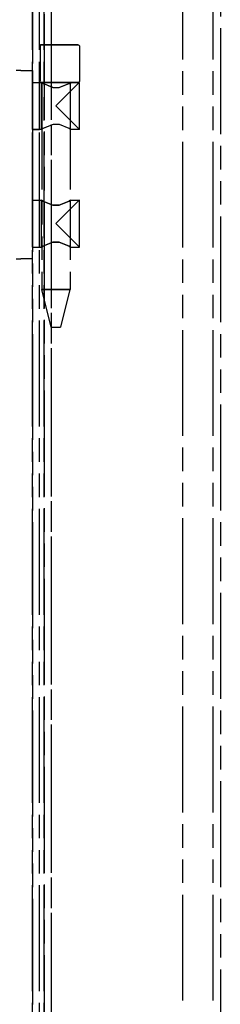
# Model space of a CAD drawing. Extents: x -156717 to 425753, y -51191 to 363295.
# Tile 232 of 256: x 135173 to 135216, y 109793 to 110002. Entities that reach past the tile are written whole.
import ezdxf

# ---------------------------------------------------------------- set-up
doc = ezdxf.new("R2010")
doc.units = 0
doc.header["$LTSCALE"] = 50
doc.linetypes.add('PHANTOM', pattern=[0.8, 0.45, -0.05, 0.1, -0.05, 0.1, -0.05])
doc.layers.add('DEFAULT_3', color=7, linetype='PHANTOM')

msp = doc.modelspace()

# ---------------------------------------------------------------- linework, layer by layer
at = {"layer": 'DEFAULT_3', "color": 8, "linetype": 'PHANTOM'}
for p, q in [((135178.11298, 110203.54081), (135178.11298, 109195.89194)), ((135179.61319, 110203.54081), (135179.61319, 109195.89194)), ((135207.61728, 109193.89165), (135207.61728, 110200.54037)), ((135175.61261, 110175.53473), (135175.61261, 109195.89194)), ((135177.11283, 109195.89194), (135177.11283, 110175.53473)), ((135178.11298, 109195.89194), (135178.11298, 110172.53629)), ((135179.61319, 110172.53629), (135179.61319, 109195.89194)), ((135175.61261, 109195.89194), (135175.61261, 110160.53254)), ((135177.11283, 109195.89194), (135177.11283, 110160.53254)), ((135214.11822, 109193.89165), (135214.11822, 110160.53254)), ((135215.61844, 110160.53254), (135215.61844, 109193.89165)), ((135177.21284, 109996.78367), (135177.24, 109996.88427)), ((135177.23939, 109996.88321), (135177.21284, 109996.78367)), ((135177.21284, 109996.78367), (135177.21284, 109996.78367)), ((135177.21284, 109996.78367), (135177.21284, 109989.18256)), ((135177.31239, 109996.95659), (135177.23939, 109996.88321)), ((135177.24, 109996.88427), (135177.31158, 109996.95612)), ((135177.31158, 109996.95612), (135177.41287, 109996.9837)), ((135177.41287, 109996.9837), (135177.31239, 109996.95659)), ((135181.4712, 109996.9837), (135177.41287, 109996.9837)), ((135177.41287, 109996.9837), (135181.4712, 109996.9837)), ((135177.41287, 109996.9837), (135177.41287, 109996.9837)), ((135184.90708, 109996.9837), (135181.4712, 109996.9837)), ((135181.4712, 109996.9837), (135184.90708, 109996.9837)), ((135185.30779, 109996.9837), (135184.90708, 109996.9837)), ((135184.90708, 109996.9837), (135185.30779, 109996.9837)), ((135185.41404, 109996.9837), (135185.61407, 109996.78367)), ((135185.61407, 109996.78367), (135185.61407, 109989.18256)), ((135173.11225, 109991.5079), (135172.11211, 109991.5079)), ((135173.11225, 109991.5079), (135175.61261, 109991.5079)), ((135175.61261, 109991.5079), (135175.61261, 109951.50207)), ((135175.61261, 109991.5079), (135175.61261, 109991.5079)), ((135175.61261, 109991.5079), (135175.61261, 109951.50207)), ((135175.61261, 109989.00754), (135175.61261, 109979.00608)), ((135175.61261, 109989.00754), (135177.11283, 109989.00754)), ((135175.61261, 109989.00754), (135177.11283, 109989.00754)), ((135175.61261, 109984.00681), (135175.61261, 109988.98254)), ((135175.61261, 109988.98254), (135177.51289, 109988.98254)), ((135177.11283, 109979.00608), (135177.11283, 109989.00754)), ((135181.49675, 109988.98254), (135177.38074, 109988.98254)), ((135177.38074, 109988.98254), (135181.49675, 109988.98254)), ((135177.41287, 109988.98254), (135177.6129, 109988.78251)), ((135177.41287, 109988.98254), (135179.01311, 109988.98254)), ((135177.41287, 109988.98254), (135183.8138, 109988.98254)), ((135177.41287, 109988.98254), (135177.6129, 109988.78251)), ((135177.41287, 109988.98254), (135177.41287, 109988.98254)), ((135177.51289, 109988.98254), (135177.79956, 109988.80916)), ((135177.5129, 109979.03108), (135177.5129, 109988.98254)), ((135177.5129, 109988.98254), (135177.80043, 109988.80864)), ((135177.5129, 109979.03108), (135177.5129, 109988.98254)), ((135177.6129, 109988.78251), (135177.6129, 109944.97612)), ((135177.79956, 109988.80916), (135179.88559, 109987.96616)), ((135177.80043, 109988.80864), (135179.96435, 109987.95222)), ((135179.01311, 109988.98254), (135182.21357, 109988.98254)), ((135179.88559, 109987.96616), (135181.20421, 109987.94337)), ((135179.96435, 109987.95222), (135181.26068, 109987.95195)), ((135181.20421, 109987.94337), (135183.38631, 109988.78532)), ((135181.26068, 109987.95195), (135183.39405, 109988.78985)), ((135184.91094, 109988.98254), (135181.49675, 109988.98254)), ((135181.49675, 109988.98254), (135184.91094, 109988.98254)), ((135184.02438, 109987.41785), (135181.94614, 109985.33961)), ((135184.02438, 109987.41785), (135181.94615, 109985.33961)), ((135182.21357, 109988.98254), (135183.81381, 109988.98254)), ((135183.38631, 109988.78532), (135183.71379, 109988.98254)), ((135183.39405, 109988.78985), (135183.71378, 109988.98254)), ((135183.8138, 109988.98254), (135183.61378, 109988.78251)), ((135183.61378, 109988.78251), (135183.61378, 109944.97612)), ((135183.71378, 109979.03108), (135183.71378, 109988.98254)), ((135183.71378, 109979.03108), (135183.71378, 109988.98254)), ((135183.71379, 109988.98254), (135185.58907, 109988.98254)), ((135184.73178, 109988.12525), (135184.02438, 109987.41785)), ((135184.73178, 109988.12525), (135184.02438, 109987.41785)), ((135185.49887, 109988.89234), (135184.73178, 109988.12525)), ((135185.49887, 109988.89234), (135184.73178, 109988.12525)), ((135185.30861, 109988.98254), (135184.91094, 109988.98254)), ((135184.91094, 109988.98254), (135185.30861, 109988.98254)), ((135185.61407, 109989.18256), (135185.41404, 109988.98254)), ((135185.58907, 109988.98254), (135185.49887, 109988.89234)), ((135185.58907, 109988.98254), (135185.49887, 109988.89234)), ((135185.58907, 109979.03108), (135185.58907, 109988.98254)), ((135181.94615, 109985.33961), (135180.61334, 109984.00681)), ((135181.94614, 109985.33961), (135180.61334, 109984.00681)), ((135175.61261, 109979.03108), (135175.61261, 109984.00681)), ((135181.94615, 109982.674), (135180.61334, 109984.00681)), ((135181.94614, 109982.67401), (135180.61334, 109984.00681)), ((135184.02438, 109980.59577), (135181.94614, 109982.67401)), ((135184.02438, 109980.59577), (135181.94615, 109982.674)), ((135177.51289, 109979.03108), (135175.61261, 109979.03108)), ((135175.61261, 109979.00608), (135177.11283, 109979.00608)), ((135175.61261, 109979.00608), (135177.11283, 109979.00608)), ((135177.83948, 109979.22778), (135177.51289, 109979.03108)), ((135177.8598, 109979.23958), (135177.5129, 109979.03108)), ((135180.02533, 109980.07071), (135177.83948, 109979.22778)), ((135180.0412, 109980.07297), (135177.8598, 109979.23958)), ((135181.34501, 109980.0467), (135180.02533, 109980.07071)), ((135181.3547, 109980.04489), (135180.0412, 109980.07297)), ((135183.42785, 109979.20404), (135181.34501, 109980.0467)), ((135183.4212, 109979.20796), (135181.3547, 109980.04489)), ((135183.71378, 109979.03108), (135183.4212, 109979.20796)), ((135183.71379, 109979.03108), (135183.42785, 109979.20404)), ((135185.58907, 109979.03108), (135183.71379, 109979.03108)), ((135184.73178, 109979.88837), (135184.02438, 109980.59577)), ((135184.73178, 109979.88837), (135184.02438, 109980.59577)), ((135185.49887, 109979.12128), (135184.73178, 109979.88837)), ((135185.49887, 109979.12128), (135184.73178, 109979.88837)), ((135185.58907, 109979.03108), (135185.49887, 109979.12128)), ((135185.58907, 109979.03108), (135185.49887, 109979.12128)), ((135175.61261, 109964.00389), (135175.61261, 109954.00244)), ((135175.61261, 109964.00389), (135177.11283, 109964.00389)), ((135175.61261, 109964.00389), (135177.11283, 109964.00389)), ((135175.61261, 109963.97889), (135177.51289, 109963.97889)), ((135175.61261, 109959.00316), (135175.61261, 109963.97889)), ((135177.11283, 109954.00244), (135177.11283, 109964.00389)), ((135177.5129, 109954.02744), (135177.5129, 109963.97889)), ((135177.5129, 109954.02744), (135177.5129, 109963.97889)), ((135177.5129, 109963.97889), (135177.80026, 109963.80509)), ((135177.83242, 109963.78633), (135177.5129, 109963.97889)), ((135177.80026, 109963.80509), (135179.96421, 109962.9486)), ((135179.96586, 109962.94833), (135177.83242, 109963.78633)), ((135179.96421, 109962.9486), (135181.26082, 109962.94833)), ((135181.26248, 109962.9486), (135179.96586, 109962.94833)), ((135181.26082, 109962.94833), (135183.39425, 109963.78632)), ((135183.42642, 109963.80509), (135181.26248, 109962.9486)), ((135184.02438, 109962.41421), (135181.94614, 109960.33597)), ((135184.02438, 109962.41421), (135181.94615, 109960.33598)), ((135183.39425, 109963.78632), (135183.71378, 109963.97889)), ((135183.71378, 109963.97889), (135183.42642, 109963.80509)), ((135183.71378, 109954.02744), (135183.71378, 109963.97889)), ((135183.71378, 109963.97889), (135185.58908, 109963.97889)), ((135184.73178, 109963.12161), (135184.02438, 109962.41421)), ((135184.73177, 109963.1216), (135184.02438, 109962.41421)), ((135185.49886, 109963.88869), (135184.73177, 109963.1216)), ((135185.49887, 109963.88869), (135184.73178, 109963.12161)), ((135185.58907, 109963.9789), (135185.49886, 109963.88869)), ((135185.58908, 109963.97889), (135185.49887, 109963.88869)), ((135185.58907, 109954.02743), (135185.58907, 109963.9789)), ((135181.94615, 109960.33598), (135180.61334, 109959.00317)), ((135181.94614, 109960.33597), (135180.61334, 109959.00317)), ((135175.61261, 109954.02744), (135175.61261, 109959.00316)), ((135181.94614, 109957.67036), (135180.61334, 109959.00317)), ((135181.94615, 109957.67035), (135180.61334, 109959.00317)), ((135184.02438, 109955.59212), (135181.94614, 109957.67036)), ((135184.02438, 109955.59212), (135181.94615, 109957.67035)), ((135175.61261, 109954.02744), (135177.51289, 109954.02744)), ((135175.61261, 109954.00244), (135177.11283, 109954.00244)), ((135175.61261, 109954.00244), (135177.11283, 109954.00244)), ((135177.83246, 109954.22003), (135177.5129, 109954.02744)), ((135177.5129, 109954.02744), (135177.80029, 109954.20126)), ((135177.80029, 109954.20126), (135179.96425, 109955.05774)), ((135179.96589, 109955.05801), (135177.83246, 109954.22003)), ((135179.96425, 109955.05774), (135181.26078, 109955.05801)), ((135181.26244, 109955.05774), (135179.96589, 109955.05801)), ((135181.26078, 109955.05801), (135183.39421, 109954.22003)), ((135183.42639, 109954.20126), (135181.26244, 109955.05774)), ((135183.39421, 109954.22003), (135183.71378, 109954.02744)), ((135183.71378, 109954.02744), (135183.42639, 109954.20126)), ((135183.71378, 109954.02744), (135185.58908, 109954.02744)), ((135184.73178, 109954.88472), (135184.02438, 109955.59212)), ((135184.73177, 109954.88473), (135184.02438, 109955.59212)), ((135185.49886, 109954.11764), (135184.73177, 109954.88473)), ((135185.49887, 109954.11764), (135184.73178, 109954.88472)), ((135185.58907, 109954.02743), (135185.49886, 109954.11764)), ((135185.58908, 109954.02744), (135185.49887, 109954.11764)), ((135172.1121, 109951.50207), (135173.11225, 109951.50207)), ((135175.61261, 109951.50207), (135173.11225, 109951.50207)), ((135175.61261, 109951.50207), (135175.61261, 109951.50207)), ((135179.61319, 109936.97495), (135177.6129, 109944.97612)), ((135178.01488, 109944.97612), (135177.6129, 109944.97612)), ((135177.6129, 109944.97612), (135178.01488, 109944.97612)), ((135180.61334, 109944.97612), (135178.01488, 109944.97612)), ((135178.01488, 109944.97612), (135180.61334, 109944.97612)), ((135180.61334, 109944.97612), (135183.21179, 109944.97612)), ((135183.21179, 109944.97612), (135180.61334, 109944.97612)), ((135181.61348, 109936.97495), (135183.61378, 109944.97612)), ((135183.21179, 109944.97612), (135183.61378, 109944.97612)), ((135183.61378, 109944.97612), (135183.21179, 109944.97612)), ((135179.61546, 109936.97495), (135180.61334, 109936.97495)), ((135180.61334, 109936.97495), (135181.61122, 109936.97495))]:
    msp.add_line(p, q, dxfattribs=at)
msp.add_arc((135183.81381, 109988.78251), 0.20003, 90.0004039, 180, dxfattribs=at)

doc.saveas('drawing.dxf')
